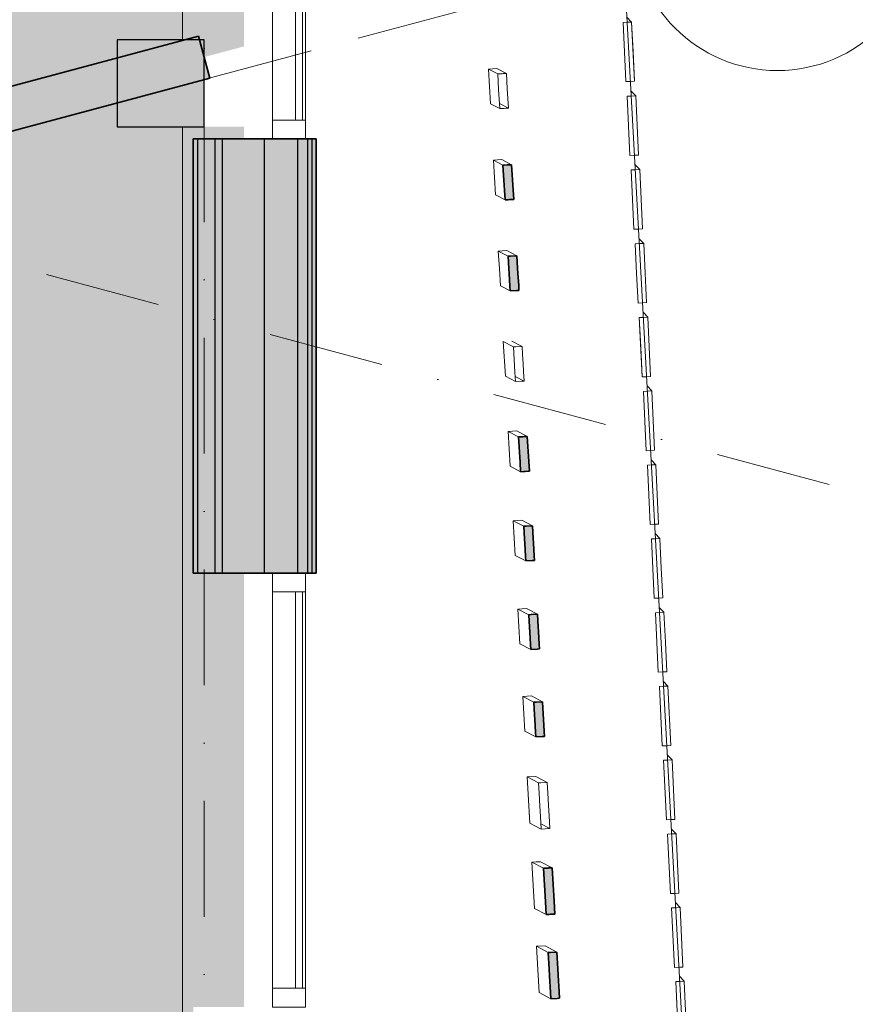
# Model space of a CAD drawing. Header units: millimetres. Extents: x -2530 to 151695, y -8763 to 71774.
# Tile 168 of 217: x 142863 to 145750, y 24067 to 27470. Entities that reach past the tile are written whole.
import ezdxf

# ---------------------------------------------------------------- set-up
doc = ezdxf.new("R2010")
doc.units = ezdxf.units.MM
doc.linetypes.add('RR_Level', pattern=[800, 400, -200, 0, -200])
for name, color, linetype, lineweight in [('A-AREA-____-PATT', 32, 'Continuous', 9), ('A-FLOR-____-OTLN', 192, 'Continuous', 18), ('A-GLAZ-CURT-MCUT', 52, 'Continuous', 13), ('A-GLAZ-CURT-OTLN', 52, 'Continuous', 13), ('A-GLAZ-CWMG-MCUT', 51, 'Continuous', 13), ('A-GLAZ-CWMG-OTLN', 51, 'Continuous', 13), ('A-WALL-____-MCUT', 113, 'Continuous', 35), ('A-WALL-____-OTLN', 113, 'Continuous', 18), ('A-WALL-____-PATT', 111, 'Continuous', 35), ('S-COLS-____-MCUT', 52, 'Continuous', 25), ('S-COLS-____-OTLN', 52, 'Continuous', 18), ('S-GRID-____-IDEN', 1, 'Continuous', 13), ('S-GRID-____-OTLN', 1, 'Continuous', 9)]:
    doc.layers.add(name, color=color, linetype=linetype, lineweight=lineweight)

# ---------------------------------------------------------------- blocks, each defined once
blk = doc.blocks.new('System Panel - HR__-556139-plot_V1 Copy 1')
at = {"layer": 'A-GLAZ-CURT-MCUT', "color": 250, "lineweight": 9}
for p, q in [((685, -22.5), (-685, -22.5)), ((-685, -22.5), (-685, -47.5)), ((685, -47.5), (685, -22.5)), ((-685, -47.5), (685, -47.5))]:
    blk.add_line(p, q, dxfattribs=at)
blk = doc.blocks.new('Rectangular Mullion - 65 x 114mm-464261-plot_V1 Copy 1')
at = {"layer": 'A-GLAZ-CWMG-OTLN', "color": 250, "lineweight": 9}
for p, q in [((31941.5, 25794.1), (31941.5, 27164.1)), ((32055.5, 25794.1), (32055.5, 27164.1))]:
    blk.add_line(p, q, dxfattribs=at)
blk = doc.blocks.new('Rectangular Mullion - 65 x 114mm-464271-plot_V1 Copy 1')
at = {"layer": 'A-GLAZ-CWMG-MCUT', "color": 250, "lineweight": 9}
for p, q in [((0, 57), (-65, 57)), ((-65, 57), (-65, -57)), ((0, -57), (0, 57)), ((-65, -57), (0, -57))]:
    blk.add_line(p, q, dxfattribs=at)
blk = doc.blocks.new('Rectangular Mullion - 65 x 114mm-464267-plot_V1 Copy 1')
at = {"layer": 'A-GLAZ-CWMG-MCUT', "color": 250, "lineweight": 9}
for p, q in [((-65, 57), (0, 57)), ((-65, -57), (-65, 57)), ((0, 57), (0, -57)), ((0, -57), (-65, -57))]:
    blk.add_line(p, q, dxfattribs=at)
blk = doc.blocks.new('027_Gilde - ATC_FacadeModel_rvt-1-plot_V1 Copy 1')
at = {"layer": 'A-WALL-____-MCUT', "lineweight": 18}
h = blk.add_hatch(color=47, dxfattribs=at)
h.paths.add_polyline_path([(141084.5, 18458.2), (141200.4, 18489.2), (141192.6, 18518.2), (141076.9, 18486.5), (141080.9, 18471.7)])
h.paths.add_polyline_path([(141434.7, 18552), (141550.6, 18583.1), (141542.8, 18612), (141427.1, 18580.4), (141432.7, 18559.3)])
h.paths.add_polyline_path([(141768, 18641.3), (141883.9, 18672.4), (141876.2, 18701.3), (141760.4, 18669.8), (141764.4, 18654.9)])
h.paths.add_polyline_path([(142068, 18721.7), (142222.5, 18763.1), (142214.7, 18792.1), (142060.3, 18750.3), (142064.3, 18735.3)])
h.paths.add_polyline_path([(142373.7, 18803.6), (142528.3, 18845), (142520.5, 18874), (142366, 18832.3), (142372, 18809.9)])
h.paths.add_polyline_path([(142666, 18881.9), (142820.5, 18923.3), (142812.7, 18952.3), (142658.2, 18910.7), (142662.3, 18895.5)])
h.paths.add_polyline_path([(142944, 18956.4), (143098.5, 18997.8), (143090.7, 19026.8), (142936.2, 18985.2), (142940.3, 18970)])
h.paths.add_polyline_path([(143187.1, 19021.6), (143380.3, 19073.3), (143372.5, 19102.3), (143179.4, 19050.5), (143183.9, 19033.7)])
h.paths.add_polyline_path([(143432.4, 19087.3), (143625.6, 19139), (143617.8, 19168), (143425, 19114.9), (143429.2, 19099.4)])
h.paths.add_polyline_path([(143657, 19147.5), (143850, 19199.9), (143842.4, 19228.2), (143649.2, 19176.4), (143654.3, 19157.5)])
h.paths.add_polyline_path([(143883.8, 19208.2), (144077, 19260), (144069.3, 19289), (143876.1, 19237.2), (143881.7, 19216.3)])
h.paths.add_polyline_path([(144129.2, 19274), (144322.4, 19325.7), (144314.6, 19354.7), (144121.4, 19303), (144127, 19282)])
h.paths.add_polyline_path([(144377, 19337.9), (144566, 19403.4), (144556.9, 19430.3), (144367.4, 19366.4), (144376.6, 19339.1)])
h.paths.add_polyline_path([(144619.6, 19440.5), (144776.2, 19564.9), (144757.5, 19588.4), (144601, 19464), (144619.6, 19440.5)])
h.paths.add_polyline_path([(144810.2, 19621.1), (144914.7, 19791.7), (144889.1, 19807.4), (144842.4, 19731.2), (144842.4, 19731.2), (144784.6, 19636.8), (144803.2, 19625.5)])
h.paths.add_polyline_path([(144912.4, 20366.6), (144942.4, 20368.3), (144930.5, 20568.1), (144900.5, 20566.4), (144912.3, 20367.8)])
h.paths.add_polyline_path([(144869.7, 21110.3), (144899.7, 21112), (144887.8, 21311.8), (144857.8, 21310.1), (144869.6, 21111.5)])
h.paths.add_polyline_path([(144840.5, 21617.3), (144870.6, 21619), (144858.6, 21818.8), (144828.6, 21817.1), (144840.5, 21617.3)])
h.paths.add_polyline_path([(144825.7, 21875.3), (144855.7, 21877.1), (144843.8, 22076.8), (144813.8, 22075.1), (144825.6, 21876.5)])
h.paths.add_polyline_path([(144810.7, 22136.6), (144840.7, 22138.4), (144828.8, 22338.1), (144798.8, 22336.4), (144810.7, 22137.2)])
h.paths.add_polyline_path([(144794.3, 22421.2), (144824.3, 22422.9), (144813.2, 22582.6), (144784.8, 22581), (144794.3, 22421.2)])
h.paths.add_polyline_path([(144778.9, 22689.3), (144808.9, 22691), (144799.4, 22850.8), (144769.4, 22849.1), (144778.9, 22689.3)])
h.paths.add_polyline_path([(144698.6, 24086.4), (144728.6, 24088.2), (144719.1, 24247.9), (144689.1, 24246.2), (144698.6, 24086.4)])
h.paths.add_polyline_path([(144681.9, 24377.5), (144711.9, 24379.3), (144702.3, 24539.1), (144672.3, 24537.4), (144681.9, 24377.5)])
h.paths.add_polyline_path([(144646.6, 24991.2), (144676.6, 24993), (144669.4, 25112.8), (144639.4, 25111.1), (144646.6, 24991.2)])
h.paths.add_polyline_path([(144629.2, 25293.6), (144659.2, 25295.3), (144655.6, 25355.2), (144654.6, 25355.8), (144653.7, 25387.8), (144652, 25415.2), (144622, 25413.4), (144629.2, 25293.6)])
h.paths.add_polyline_path([(144611.6, 25599.3), (144641.6, 25601.1), (144638, 25661), (144637, 25661.5), (144636.9, 25680.4), (144634.5, 25720.9), (144604.5, 25719.1), (144611.6, 25599.3)])
h.paths.add_polyline_path([(144593.9, 25908), (144623.9, 25909.8), (144616.7, 26029.6), (144586.7, 26027.9), (144593.9, 25908.1)])
h.paths.add_polyline_path([(144558, 26532.5), (144588, 26534.2), (144580.8, 26654), (144550.8, 26652.3), (144558, 26532.5)])
h.paths.add_polyline_path([(144539.9, 26847.1), (144569.9, 26848.9), (144562.7, 26968.7), (144532.7, 26967), (144539.9, 26847.8)])
h.paths.add_polyline_path([(144467.6, 28105.7), (144497.6, 28107.5), (144490.4, 28227.3), (144460.4, 28225.5), (144467.5, 28106.3)])
h.paths.add_polyline_path([(144364.6, 29898.5), (144394.6, 29900.4), (144385, 30060), (144355.1, 30058.3), (144364.6, 29898.5)])
h.paths.add_polyline_path([(144348.1, 30185.8), (144378, 30187.6), (144368.5, 30347.4), (144338.5, 30345.6), (144348, 30187.1)])
h.paths.add_polyline_path([(144331.8, 30468.3), (144361.8, 30470.1), (144352.3, 30629.8), (144322.3, 30628.1), (144331.8, 30469.6)])
h.paths.add_polyline_path([(144315.9, 30746), (144345.9, 30747.7), (144336.3, 30907.5), (144306.4, 30905.7), (144315.9, 30746)])
h.paths.add_polyline_path([(144300.2, 31018.8), (144330.2, 31020.6), (144320.6, 31180.3), (144290.7, 31178.6), (144300.1, 31020.1)])
h.paths.add_polyline_path([(144284.8, 31287), (144314.8, 31288.9), (144305.2, 31448.5), (144275.3, 31446.8), (144284.7, 31288.3)])
h.paths.add_polyline_path([(144212.7, 32542.7), (144242.6, 32544.6), (144230.7, 32744.2), (144200.8, 32742.4), (144212.6, 32544)])
h.paths.add_polyline_path([(144183.8, 33044.9), (144213.8, 33046.7), (144201.9, 33246.4), (144171.9, 33244.5), (144183.8, 33044.9)])
h.paths.add_polyline_path([(144169.2, 33298.5), (144199.2, 33300.4), (144187.3, 33500), (144157.3, 33498.1), (144169.2, 33299.8)])
h.paths.add_polyline_path([(144154.7, 33552.1), (144184.6, 33553.9), (144172.7, 33753.5), (144142.8, 33751.7), (144154.6, 33553.4)])
h.paths.add_polyline_path([(144067.2, 35073.5), (144097.2, 35075.3), (144085.3, 35274.9), (144055.3, 35273.1), (144065.5, 35102.9)])
h.paths.add_polyline_path([(143950.7, 37102), (143979, 37103.7), (143979, 37131.4), (143968.7, 37303.4), (143938.8, 37301.6), (143950.6, 37103.3)])
h.paths.add_polyline_path([(143979, 37103.7), (143980.6, 37103.8), (143979, 37131.4)])
h.paths.add_polyline_path([(143936.1, 37355.6), (143966, 37357.4), (143954.1, 37557), (143924.2, 37555.2), (143936, 37356.4)])
h.paths.add_polyline_path([(143907, 37862.7), (143936.9, 37864.5), (143923.8, 38064.1), (143895, 38062.3), (143906.9, 37864)])
h.paths.add_polyline_path([(143892.4, 38116.3), (143922.3, 38119), (143908.7, 38317.6), (143887.5, 38316.3), (143889, 38173.3), (143892.3, 38116.9)])
h.paths.add_polyline_path([(143887.5, 38370.4), (143907.7, 38372.2), (143895.8, 38571.3), (143887.5, 38570.4), (143887.5, 38370.5)])
h.paths.add_polyline_path([(143887.5, 38624.8), (143893.2, 38625.2), (143881.3, 38824.8), (143851.3, 38823), (143861.7, 38650), (143887.5, 38650)])
at = {"layer": 'A-WALL-____-OTLN', "lineweight": 5}
blk.add_hatch(color=67, dxfattribs=at).paths.add_polyline_path([(143850, 25557.7), (143857.5, 25557.7), (143857.5, 27057.7), (143822.5, 27057.7), (143822.5, 25557.7)])
at = {"layer": 'A-WALL-____-OTLN'}
blk.add_hatch(color=47, dxfattribs=at).paths.add_polyline_path([(143887.5, 25557.7), (143887.5, 27057.7), (143872.5, 27057.7), (143872.5, 25557.7)])
at = {"layer": 'A-WALL-____-PATT', "lineweight": 5}
for points in [[(143462.5, 25557.7), (143477.5, 25557.7), (143477.5, 27057.7), (143462.5, 27057.7), (143462.5, 26073.3)], [(143477.5, 25557.7), (143537.5, 25557.7), (143537.5, 27057.7), (143477.5, 27057.7), (143477.5, 26073.3)], [(143537.5, 25557.7), (143562.5, 25557.7), (143562.5, 27057.7), (143537.5, 27057.7), (143537.5, 26073.3)], [(143707.5, 25557.7), (143707.5, 27057.7), (143562.5, 27057.7), (143562.5, 25557.7)], [(143716.6, 25557.7), (143822.5, 25557.7), (143822.5, 27057.7), (143707.5, 27057.7), (143707.5, 25557.7)], [(143857.5, 25557.7), (143872.5, 25557.7), (143872.5, 27057.7), (143857.5, 27057.7), (143857.5, 26073.3)]]:
    blk.add_hatch(color=67, dxfattribs=at).paths.add_polyline_path(points)
at = {"layer": 'A-FLOR-____-OTLN', "color": 210}
blk.add_line((145687.9, 14203.8), (144892.1, 28736.1), dxfattribs=at)
at = {"layer": 'A-WALL-____-MCUT', "color": 130}
for p, q in [((143887.5, 27057.7), (143462.5, 27057.7)), ((143462.5, 27057.7), (143462.5, 25557.7)), ((143887.5, 25557.7), (143887.5, 27057.7)), ((144532.7, 26967), (144536.9, 26967.2)), ((144537.9, 26880.3), (144532.7, 26967)), ((144536.9, 26967.2), (144547.7, 26967.9)), ((144547.7, 26967.9), (144551.9, 26968.1)), ((144551.9, 26968.1), (144562.7, 26968.7)), ((144562.7, 26968.7), (144567.9, 26882.1)), ((144567.9, 26882.1), (144569.9, 26848.9)), ((144539.9, 26847.1), (144537.9, 26880.3)), ((144550.7, 26847.8), (144539.9, 26847.1)), ((144554.9, 26848), (144550.7, 26847.8)), ((144565.7, 26848.6), (144554.9, 26848)), ((144569.9, 26848.9), (144565.7, 26848.6)), ((144550.8, 26652.3), (144559.1, 26652.8)), ((144553.4, 26609), (144550.8, 26652.3)), ((144559.1, 26652.8), (144580.8, 26654)), ((144580.8, 26654), (144583.4, 26610.7)), ((144554.4, 26592.4), (144553.4, 26609)), ((144583.4, 26610.7), (144584.4, 26594.1)), ((144557, 26549), (144554.4, 26592.4)), ((144584.4, 26594.1), (144587, 26550.8)), ((144558, 26532.5), (144557, 26549)), ((144587, 26550.8), (144588, 26534.2)), ((144579.7, 26533.7), (144558, 26532.5)), ((144588, 26534.2), (144579.7, 26533.7)), ((144586.7, 26027.9), (144590.9, 26028.1)), ((144591.9, 25941.2), (144586.7, 26027.9)), ((144590.9, 26028.1), (144601.7, 26028.8)), ((144601.7, 26028.8), (144605.9, 26029)), ((144605.9, 26029), (144616.7, 26029.6)), ((144616.7, 26029.6), (144621.9, 25943)), ((144593.9, 25908), (144591.9, 25941.2)), ((144621.9, 25943), (144623.9, 25909.8)), ((144604.7, 25908.7), (144593.9, 25908)), ((144608.9, 25908.9), (144604.7, 25908.7)), ((144619.7, 25909.5), (144608.9, 25908.9)), ((144623.9, 25909.8), (144619.7, 25909.5)), ((144604.5, 25719.2), (144612.8, 25719.7)), ((144607, 25675.8), (144604.5, 25719.2)), ((144612.8, 25719.7), (144634.5, 25720.9)), ((144634.5, 25720.9), (144637, 25677.6)), ((144608, 25659.3), (144607, 25675.8)), ((144610.6, 25615.9), (144608, 25659.3)), ((144637, 25677.6), (144638, 25661)), ((144638, 25661), (144640.6, 25617.7)), ((144611.6, 25599.3), (144610.6, 25615.9)), ((144633.3, 25600.6), (144611.6, 25599.3)), ((144641.6, 25601.1), (144633.3, 25600.6)), ((144640.6, 25617.7), (144641.6, 25601.1)), ((143462.5, 25557.7), (143887.5, 25557.7)), ((144622, 25413.4), (144630.3, 25413.9)), ((144624.6, 25370.1), (144622, 25413.4)), ((144630.3, 25413.9), (144652, 25415.2)), ((144652, 25415.2), (144654.6, 25371.9)), ((144625.6, 25353.5), (144624.6, 25370.1)), ((144628.2, 25310.2), (144625.6, 25353.5)), ((144654.6, 25371.9), (144655.6, 25355.2)), ((144655.6, 25355.2), (144658.2, 25311.9)), ((144629.2, 25293.6), (144628.2, 25310.2)), ((144650.9, 25294.8), (144629.2, 25293.6)), ((144659.2, 25295.3), (144650.9, 25294.8)), ((144658.2, 25311.9), (144659.2, 25295.3)), ((144639.4, 25111.1), (144647.7, 25111.6)), ((144647.7, 25111.6), (144669.4, 25112.8)), ((144669.4, 25112.8), (144672, 25069.5)), ((144642, 25067.7), (144639.4, 25111.1)), ((144643, 25051.2), (144642, 25067.7)), ((144645.6, 25007.8), (144643, 25051.2)), ((144672, 25069.5), (144673, 25052.9)), ((144673, 25052.9), (144675.6, 25009.6)), ((144675.6, 25009.6), (144676.6, 24993)), ((144646.6, 24991.2), (144645.6, 25007.8)), ((144668.2, 24992.5), (144646.6, 24991.2)), ((144676.6, 24993), (144668.2, 24992.5)), ((144672.3, 24537.4), (144676.5, 24537.6)), ((144679.2, 24421.7), (144672.3, 24537.4)), ((144676.5, 24537.6), (144687.3, 24538.2)), ((144687.3, 24538.2), (144691.5, 24538.5)), ((144691.5, 24538.5), (144702.3, 24539.1)), ((144702.3, 24539.1), (144709.2, 24423.6)), ((144681.9, 24377.5), (144679.2, 24421.7)), ((144709.2, 24423.6), (144711.9, 24379.3)), ((144692.7, 24378.2), (144681.9, 24377.5)), ((144696.9, 24378.4), (144692.7, 24378.2)), ((144707.7, 24379), (144696.9, 24378.4)), ((144711.9, 24379.3), (144707.7, 24379)), ((144689.1, 24246.2), (144697.4, 24246.7)), ((144692.5, 24188.4), (144689.1, 24246.2)), ((144697.4, 24246.7), (144719.1, 24247.9)), ((144719.1, 24247.9), (144722.5, 24190.2)), ((144693.8, 24166.3), (144692.5, 24188.4)), ((144697.3, 24108.5), (144693.8, 24166.3)), ((144722.5, 24190.2), (144723.8, 24168)), ((144723.8, 24168), (144727.3, 24110.3)), ((144698.6, 24086.4), (144697.3, 24108.5)), ((144727.3, 24110.3), (144728.6, 24088.1)), ((144720.3, 24087.6), (144698.6, 24086.4)), ((144728.6, 24088.1), (144720.3, 24087.6))]:
    blk.add_line(p, q, dxfattribs=at)
at = {"layer": 'A-WALL-____-MCUT', "color": 170, "lineweight": 25}
for p, q in [((143477.5, 27057.7), (143477.5, 25557.7)), ((143537.5, 27057.7), (143537.5, 25557.7)), ((143562.5, 27057.7), (143562.5, 25557.7)), ((143707.5, 27057.7), (143707.5, 25557.7)), ((143822.5, 27057.7), (143822.5, 25557.7)), ((143857.5, 27057.7), (143857.5, 25557.7)), ((143872.5, 27057.7), (143872.5, 25557.7))]:
    blk.add_line(p, q, dxfattribs=at)
at = {"layer": 'A-WALL-____-OTLN', "color": 210}
for p, q in [((143425, 27400), (143425, 30850)), ((144948, 27460.5), (144962.7, 27461.2)), ((144948, 27460.5), (144962.7, 27461.2)), ((144948, 27460.5), (144952.8, 27358.3)), ((144948, 27460.5), (144957.5, 27256)), ((144977.4, 27461.9), (144960.9, 27479.1)), ((144977.4, 27461.9), (144960.9, 27479.1)), ((144977.4, 27461.9), (144962.7, 27461.2)), ((144962.7, 27461.2), (144977.4, 27461.9)), ((144987, 27257.4), (144977.4, 27461.9)), ((144977.4, 27461.9), (144982.2, 27359.6)), ((144957.5, 27256), (144952.8, 27358.3)), ((144987, 27257.4), (144982.2, 27359.6)), ((144482.2, 27299.5), (144497.2, 27300.3)), ((144514.6, 27282.4), (144482.2, 27299.5)), ((144482.2, 27299.5), (144514.6, 27282.4)), ((144489.4, 27179.6), (144482.2, 27299.5)), ((144497.2, 27300.3), (144512.1, 27301.2)), ((144512.1, 27301.2), (144544.6, 27284.2)), ((144512.1, 27301.2), (144544.6, 27284.2)), ((144518.8, 27282.7), (144514.6, 27282.4)), ((144514.6, 27282.4), (144517.8, 27228.9)), ((144529.6, 27283.3), (144518.8, 27282.7)), ((144533.8, 27283.5), (144529.6, 27283.3)), ((144544.6, 27284.2), (144533.8, 27283.5)), ((144547.8, 27230.8), (144544.6, 27284.2)), ((144957.5, 27256), (144972.3, 27256.7)), ((144957.5, 27256), (144972.3, 27256.7)), ((144987, 27257.4), (144973.1, 27256.7)), ((144973.1, 27256.7), (144987, 27257.4)), ((144517.8, 27228.9), (144521.8, 27162.6)), ((144551.8, 27164.3), (144547.8, 27230.8)), ((144991.4, 27206.9), (144974.9, 27224.1)), ((144991.4, 27206.9), (144974.9, 27224.1)), ((144962, 27205.5), (144976.7, 27206.2)), ((144962, 27205.5), (144976.7, 27206.2)), ((144962, 27205.5), (144971.5, 27000.9)), ((144962, 27205.5), (144971.5, 27000.9)), ((144991.4, 27206.9), (144976.7, 27206.2)), ((144976.7, 27206.2), (144991.4, 27206.9)), ((145000.9, 27002.3), (144991.4, 27206.9)), ((144991.4, 27206.9), (145000.9, 27002.3)), ((144489.4, 27179.6), (144521.8, 27162.6)), ((144520.7, 27180.7), (144551.8, 27164.3)), ((144521.8, 27162.6), (144528.5, 27163)), ((144528.5, 27163), (144536.8, 27163.4)), ((144536.8, 27163.4), (144543.4, 27163.8)), ((144543.4, 27163.8), (144551.8, 27164.3)), ((143425, 23650), (143425, 27100)), ((144499.5, 26984.5), (144514.4, 26985.4)), ((144506.6, 26864.7), (144499.5, 26984.5)), ((144532.7, 26967), (144499.5, 26984.5)), ((144514.4, 26985.4), (144529.4, 26986.3)), ((144529.4, 26986.3), (144562.7, 26968.7)), ((144971.5, 27000.9), (144986.2, 27001.6)), ((144971.5, 27000.9), (144986.2, 27001.6)), ((145000.9, 27002.3), (144987.1, 27001.6)), ((144987.1, 27001.6), (145000.9, 27002.3)), ((144532.7, 26967), (144536.9, 26967.2)), ((144532.7, 26967), (144537.9, 26880.3)), ((144547.7, 26967.9), (144536.9, 26967.2)), ((144551.9, 26968.1), (144547.7, 26967.9)), ((144562.7, 26968.7), (144551.9, 26968.1)), ((144567.9, 26882.1), (144562.7, 26968.7)), ((144989.8, 26951.2), (144976, 26950.5)), ((144976, 26950.5), (144989.8, 26951.2)), ((144976, 26950.5), (144980.7, 26848.2)), ((144976, 26950.5), (144985.5, 26745.8)), ((145005.4, 26951.9), (144988.8, 26969.1)), ((145005.4, 26951.9), (144988.8, 26969.1)), ((145005.4, 26951.9), (144989.8, 26951.2)), ((144989.8, 26951.2), (145005.4, 26951.9)), ((145014.9, 26747.2), (145005.4, 26951.9)), ((145005.4, 26951.9), (145010.1, 26849.5)), ((144569.9, 26848.9), (144567.9, 26882.1)), ((144539.9, 26847.1), (144506.6, 26864.7)), ((144539.9, 26847.1), (144537.9, 26880.3)), ((144539.9, 26847.1), (144550.7, 26847.8)), ((144554.9, 26848), (144550.7, 26847.8)), ((144554.9, 26848), (144565.7, 26848.6)), ((144565.7, 26848.6), (144569.9, 26848.9)), ((144985.5, 26745.8), (144980.7, 26848.2)), ((145014.9, 26747.2), (145010.1, 26849.5)), ((145001, 26746.5), (144985.5, 26745.8)), ((144985.5, 26745.8), (145001, 26746.5)), ((145014.9, 26747.2), (145001, 26746.5)), ((145001, 26746.5), (145014.9, 26747.2)), ((145019.3, 26696.9), (145002.8, 26714.1)), ((145019.3, 26696.9), (145002.8, 26714.1)), ((144989.9, 26695.5), (145004.6, 26696.2)), ((144989.9, 26695.5), (145003.8, 26696.2)), ((144989.9, 26695.5), (144994.7, 26593.1)), ((144989.9, 26695.5), (144994.7, 26593.1)), ((145003.8, 26696.2), (145019.3, 26696.9)), ((145019.3, 26696.9), (145004.6, 26696.2)), ((145019.3, 26696.9), (145024.1, 26594.5)), ((145019.3, 26696.9), (145024.1, 26594.5)), ((144516.7, 26670.3), (144546.6, 26672.1)), ((144520.3, 26610.4), (144516.7, 26670.3)), ((144550.8, 26652.3), (144516.7, 26670.3)), ((144546.6, 26672.1), (144580.8, 26654)), ((144550.8, 26652.3), (144559.1, 26652.8)), ((144550.8, 26652.3), (144553.4, 26609)), ((144580.8, 26654), (144559.1, 26652.8)), ((144583.4, 26610.7), (144580.8, 26654)), ((144523.8, 26550.4), (144520.3, 26610.4)), ((144554.4, 26592.4), (144553.4, 26609)), ((144584.4, 26594.1), (144583.4, 26610.7)), ((144554.4, 26592.4), (144557, 26549)), ((144587, 26550.8), (144584.4, 26594.1)), ((144999.5, 26490.7), (144994.7, 26593.1)), ((144994.7, 26593.1), (144999.5, 26490.7)), ((145028.9, 26492.1), (145024.1, 26594.5)), ((145028.9, 26492.1), (145024.1, 26594.5)), ((144558, 26532.5), (144523.8, 26550.4)), ((144558, 26532.5), (144557, 26549)), ((144587, 26550.8), (144588, 26534.2)), ((144558, 26532.5), (144579.7, 26533.7)), ((144579.7, 26533.7), (144588, 26534.2)), ((145015, 26491.4), (144999.5, 26490.7)), ((144999.5, 26490.7), (145014.2, 26491.4)), ((145028.9, 26492.1), (145015, 26491.4)), ((145015, 26491.4), (145028.9, 26492.1)), ((145017.8, 26441.2), (145003.9, 26440.5)), ((145003.9, 26440.5), (145017.8, 26441.2)), ((145003.9, 26440.5), (145008.7, 26338.1)), ((145003.9, 26440.5), (145013.5, 26235.6)), ((145033.3, 26441.9), (145016.8, 26459.1)), ((145033.3, 26441.9), (145016.8, 26459.1)), ((145033.3, 26441.9), (145017.8, 26441.2)), ((145017.8, 26441.2), (145033.3, 26441.9)), ((145042.8, 26237), (145033.3, 26441.9)), ((145033.3, 26441.9), (145038, 26339.4)), ((144541, 26237.7), (144533.8, 26357.5)), ((144568.8, 26339.1), (144533.8, 26357.5)), ((144563.7, 26359.3), (144598.8, 26340.8)), ((144563.7, 26359.3), (144598.8, 26340.8)), ((144568.8, 26339.1), (144577.1, 26339.6)), ((144568.8, 26339.1), (144574, 26252.4)), ((144598.8, 26340.8), (144577.1, 26339.6)), ((144600.4, 26314.1), (144598.8, 26340.8)), ((145013.5, 26235.6), (145008.7, 26338.1)), ((145042.8, 26237), (145038, 26339.4)), ((144600.4, 26314.1), (144602.4, 26280.9)), ((144602.4, 26280.9), (144604, 26254.2)), ((144576, 26219.2), (144541, 26237.7)), ((144576, 26219.2), (144574, 26252.4)), ((144574.9, 26237.3), (144606, 26221)), ((144574.9, 26237.3), (144606, 26221)), ((144604, 26254.2), (144606, 26221)), ((145029, 26236.3), (145013.5, 26235.6)), ((145013.5, 26235.6), (145029, 26236.3)), ((145042.8, 26237), (145029, 26236.3)), ((145029, 26236.3), (145042.8, 26237)), ((144576, 26219.2), (144597.7, 26220.5)), ((144597.7, 26220.5), (144606, 26221)), ((145047.2, 26186.9), (145030.7, 26204.1)), ((145047.2, 26186.9), (145030.7, 26204.1)), ((145017.9, 26185.5), (145032.5, 26186.2)), ((145017.9, 26185.5), (145032.5, 26186.2)), ((145017.9, 26185.5), (145022.6, 26083)), ((145017.9, 26185.5), (145022.6, 26083)), ((145047.2, 26186.9), (145032.5, 26186.2)), ((145032.5, 26186.2), (145047.2, 26186.9)), ((145047.2, 26186.9), (145052, 26084.4)), ((145047.2, 26186.9), (145052, 26084.4)), ((145027.4, 25980.5), (145022.6, 26083)), ((145022.6, 26083), (145027.4, 25980.5)), ((145056.8, 25981.9), (145052, 26084.4)), ((145056.8, 25981.9), (145052, 26084.4)), ((144550.8, 26046.8), (144565.8, 26047.7)), ((144558, 25926.9), (144550.8, 26046.8)), ((144586.7, 26027.9), (144550.8, 26046.8)), ((144565.8, 26047.7), (144580.7, 26048.6)), ((144580.7, 26048.6), (144616.7, 26029.6)), ((144586.7, 26027.9), (144590.9, 26028.1)), ((144586.7, 26027.9), (144591.9, 25941.2)), ((144601.7, 26028.8), (144590.9, 26028.1)), ((144605.9, 26029), (144601.7, 26028.8)), ((144616.7, 26029.6), (144605.9, 26029)), ((144621.9, 25943), (144616.7, 26029.6)), ((145027.4, 25980.5), (145042.1, 25981.2)), ((145027.4, 25980.5), (145042.1, 25981.2)), ((145056.8, 25981.9), (145042.9, 25981.2)), ((145042.9, 25981.2), (145056.8, 25981.9)), ((144593.9, 25908), (144591.9, 25941.2)), ((144623.9, 25909.8), (144621.9, 25943)), ((145031.8, 25930.5), (145046.5, 25931.2)), ((145031.8, 25930.5), (145046.5, 25931.2)), ((145031.8, 25930.5), (145041.4, 25725.4)), ((145031.8, 25930.5), (145041.4, 25725.4)), ((145061.2, 25931.9), (145044.7, 25949.1)), ((145061.2, 25931.9), (145044.7, 25949.1)), ((145061.2, 25931.9), (145046.5, 25931.2)), ((145046.5, 25931.2), (145061.2, 25931.9)), ((145070.8, 25726.8), (145061.2, 25931.9)), ((145061.2, 25931.9), (145070.8, 25726.8)), ((144593.9, 25908), (144558, 25926.9)), ((144593.9, 25908), (144604.7, 25908.7)), ((144608.9, 25908.9), (144604.7, 25908.7)), ((144608.9, 25908.9), (144619.7, 25909.5)), ((144619.7, 25909.5), (144623.9, 25909.8)), ((144567.7, 25738.5), (144597.6, 25740.3)), ((144571.3, 25678.6), (144567.7, 25738.5)), ((144604.5, 25719.2), (144567.7, 25738.5)), ((144597.6, 25740.3), (144634.5, 25720.9)), ((145041.4, 25725.4), (145056.1, 25726.1)), ((145041.4, 25725.4), (145056.1, 25726.1)), ((145070.8, 25726.8), (145056.9, 25726.1)), ((145056.9, 25726.1), (145070.8, 25726.8)), ((144604.5, 25719.2), (144612.8, 25719.7)), ((144604.5, 25719.2), (144607, 25675.8)), ((144634.5, 25720.9), (144612.8, 25719.7)), ((144637, 25677.6), (144634.5, 25720.9)), ((145075.1, 25676.9), (145058.7, 25694.1)), ((145075.1, 25676.9), (145058.7, 25694.1)), ((144574.9, 25618.7), (144571.3, 25678.6)), ((144608, 25659.3), (144607, 25675.8)), ((144608, 25659.3), (144610.6, 25615.9)), ((144638, 25661), (144637, 25677.6)), ((144640.6, 25617.7), (144638, 25661)), ((145059.6, 25676.2), (145045.8, 25675.5)), ((145045.8, 25675.5), (145059.6, 25676.2)), ((145045.8, 25675.5), (145050.6, 25572.9)), ((145045.8, 25675.5), (145050.6, 25572.9)), ((145075.1, 25676.9), (145059.6, 25676.2)), ((145059.6, 25676.2), (145075.1, 25676.9)), ((145075.1, 25676.9), (145079.9, 25574.3)), ((145075.1, 25676.9), (145079.9, 25574.3)), ((144611.6, 25599.3), (144574.9, 25618.7)), ((144611.6, 25599.3), (144610.6, 25615.9)), ((144611.6, 25599.3), (144633.3, 25600.6)), ((144633.3, 25600.6), (144641.6, 25601.1)), ((144640.6, 25617.7), (144641.6, 25601.1)), ((145055.4, 25470.3), (145050.6, 25572.9)), ((145050.6, 25572.9), (145055.4, 25470.3)), ((145084.7, 25471.7), (145079.9, 25574.3)), ((145084.7, 25471.7), (145079.9, 25574.3)), ((145070.9, 25471), (145055.4, 25470.3)), ((145055.4, 25470.3), (145070.9, 25471)), ((145084.7, 25471.7), (145070.9, 25471)), ((145070.9, 25471), (145084.7, 25471.7)), ((144584.4, 25433.2), (144614.3, 25435)), ((144588, 25373.3), (144584.4, 25433.2)), ((144622, 25413.4), (144584.4, 25433.2)), ((144614.3, 25435), (144652, 25415.2)), ((145059.8, 25420.6), (145074.4, 25421.2)), ((145059.8, 25420.6), (145074.4, 25421.2)), ((145059.8, 25420.6), (145064.6, 25317.9)), ((145059.8, 25420.6), (145064.6, 25317.9)), ((145089.1, 25421.9), (145072.6, 25439)), ((145089.1, 25421.9), (145072.6, 25439)), ((145089.1, 25421.9), (145074.4, 25421.2)), ((145074.4, 25421.2), (145089.1, 25421.9)), ((145089.1, 25421.9), (145093.9, 25319.2)), ((145089.1, 25421.9), (145093.9, 25319.2)), ((144622, 25413.4), (144630.3, 25413.9)), ((144622, 25413.4), (144624.6, 25370.1)), ((144652, 25415.2), (144630.3, 25413.9)), ((144654.6, 25371.9), (144652, 25415.2)), ((144591.6, 25313.4), (144588, 25373.3)), ((144625.6, 25353.5), (144624.6, 25370.1)), ((144625.6, 25353.5), (144628.2, 25310.2)), ((144655.6, 25355.2), (144654.6, 25371.9)), ((144658.2, 25311.9), (144655.6, 25355.2)), ((145069.4, 25215.2), (145064.6, 25317.9)), ((145064.6, 25317.9), (145069.4, 25215.2)), ((145098.7, 25216.6), (145093.9, 25319.2)), ((145098.7, 25216.6), (145093.9, 25319.2)), ((144629.2, 25293.6), (144591.6, 25313.4)), ((144629.2, 25293.6), (144628.2, 25310.2)), ((144629.2, 25293.6), (144650.9, 25294.8)), ((144650.9, 25294.8), (144659.2, 25295.3)), ((144658.2, 25311.9), (144659.2, 25295.3)), ((145069.4, 25215.2), (145084, 25215.9)), ((145069.4, 25215.2), (145084, 25215.9)), ((145098.7, 25216.6), (145084.9, 25215.9)), ((145084.9, 25215.9), (145098.7, 25216.6)), ((145103, 25166.9), (145086.6, 25184)), ((145103, 25166.9), (145086.6, 25184)), ((145073.7, 25165.6), (145088.4, 25166.2)), ((145073.7, 25165.6), (145088.4, 25166.2)), ((145073.7, 25165.6), (145083.3, 24960.1)), ((145073.7, 25165.6), (145083.3, 24960.1)), ((145103, 25166.9), (145088.4, 25166.2)), ((145088.4, 25166.2), (145103, 25166.9)), ((145112.6, 24961.5), (145103, 25166.9)), ((145103, 25166.9), (145112.6, 24961.5)), ((144601, 25131.3), (144630.9, 25133.1)), ((144608.1, 25011.5), (144601, 25131.3)), ((144604.5, 25071.4), (144601, 25131.3)), ((144639.4, 25111.1), (144601, 25131.3)), ((144630.9, 25133.1), (144669.4, 25112.8)), ((144639.4, 25111.1), (144647.7, 25111.6)), ((144669.4, 25112.8), (144647.7, 25111.6)), ((144672, 25069.5), (144669.4, 25112.8)), ((144639.4, 25111.1), (144642, 25067.7)), ((144608.1, 25011.5), (144604.5, 25071.4)), ((144643, 25051.2), (144642, 25067.7)), ((144643, 25051.2), (144645.6, 25007.8)), ((144673, 25052.9), (144672, 25069.5)), ((144675.6, 25009.6), (144673, 25052.9)), ((144646.6, 24991.2), (144608.1, 25011.5)), ((144676.6, 24993), (144675.6, 25009.6)), ((144646.6, 24991.2), (144645.6, 25007.8)), ((144646.6, 24991.2), (144668.2, 24992.5)), ((144668.2, 24992.5), (144676.6, 24993)), ((145083.3, 24960.1), (145098, 24960.8)), ((145083.3, 24960.1), (145098, 24960.8)), ((145112.6, 24961.5), (145098.8, 24960.8)), ((145098.8, 24960.8), (145112.6, 24961.5)), ((145087.7, 24910.6), (145102.4, 24911.3)), ((145087.7, 24910.6), (145102.4, 24911.3)), ((145087.7, 24910.6), (145097.3, 24705)), ((145087.7, 24910.6), (145097.3, 24705)), ((145117, 24911.9), (145100.6, 24929)), ((145117, 24911.9), (145100.6, 24929)), ((145117, 24911.9), (145102.4, 24911.3)), ((145102.4, 24911.3), (145117, 24911.9)), ((145126.6, 24706.4), (145117, 24911.9)), ((145117, 24911.9), (145126.6, 24706.4)), ((144616.1, 24853), (144646, 24854.8)), ((144655.4, 24832.3), (144616.1, 24853)), ((144620.9, 24773.1), (144616.1, 24853)), ((144616.1, 24853), (144625.6, 24693.2)), ((144616.1, 24853), (144655.4, 24832.3)), ((144646, 24854.8), (144685.4, 24834.1)), ((144646, 24854.8), (144685.4, 24834.1)), ((144663.7, 24832.8), (144655.4, 24832.3)), ((144655.4, 24832.3), (144657.5, 24796.6)), ((144685.4, 24834.1), (144663.7, 24832.8)), ((144687.5, 24798.5), (144685.4, 24834.1)), ((144620.9, 24773.1), (144625.6, 24693.2)), ((144657.5, 24796.6), (144660.1, 24752.4)), ((144687.5, 24798.5), (144690.1, 24754.2)), ((144660.1, 24752.4), (144662.3, 24716.7)), ((144690.1, 24754.2), (144692.3, 24718.6)), ((144662.3, 24716.7), (144664.9, 24672.5)), ((144694.9, 24674.3), (144692.3, 24718.6)), ((145097.3, 24705), (145112, 24705.7)), ((145097.3, 24705), (145112, 24705.7)), ((145126.6, 24706.4), (145112.8, 24705.7)), ((145112.8, 24705.7), (145126.6, 24706.4)), ((144625.6, 24693.2), (144664.9, 24672.5)), ((144663.8, 24690.6), (144694.9, 24674.3)), ((144664.9, 24672.5), (144678.3, 24673.3)), ((144678.3, 24673.3), (144694.9, 24674.3)), ((145131, 24656.9), (145114.5, 24674)), ((145131, 24656.9), (145114.5, 24674)), ((145115.5, 24656.2), (145101.7, 24655.6)), ((145101.7, 24655.6), (145115.5, 24656.2)), ((145101.7, 24655.6), (145111.3, 24449.9)), ((145101.7, 24655.6), (145111.3, 24449.9)), ((145131, 24656.9), (145115.5, 24656.2)), ((145115.5, 24656.2), (145131, 24656.9)), ((145140.6, 24451.3), (145131, 24656.9)), ((145131, 24656.9), (145140.6, 24451.3)), ((144632.2, 24558.5), (144647.2, 24559.4)), ((144641.8, 24398.6), (144632.2, 24558.5)), ((144672.3, 24537.4), (144632.2, 24558.5)), ((144647.2, 24559.4), (144662.1, 24560.2)), ((144662.1, 24560.2), (144702.3, 24539.1)), ((144672.3, 24537.4), (144676.5, 24537.6)), ((144672.3, 24537.4), (144679.2, 24421.7)), ((144687.3, 24538.2), (144676.5, 24537.6)), ((144691.5, 24538.5), (144687.3, 24538.2)), ((144702.3, 24539.1), (144691.5, 24538.5)), ((144709.2, 24423.6), (144702.3, 24539.1)), ((145126.8, 24450.6), (145111.3, 24449.9)), ((145111.3, 24449.9), (145126.8, 24450.6)), ((145140.6, 24451.3), (145126.8, 24450.6)), ((145126.8, 24450.6), (145140.6, 24451.3)), ((144681.9, 24377.5), (144641.8, 24398.6)), ((144681.9, 24377.5), (144679.2, 24421.7)), ((144711.9, 24379.3), (144709.2, 24423.6)), ((145129.5, 24401.2), (145115.6, 24400.6)), ((145115.6, 24400.6), (145129.5, 24401.2)), ((145115.6, 24400.6), (145125.3, 24194.8)), ((145115.6, 24400.6), (145125.3, 24194.8)), ((145144.9, 24402), (145128.5, 24419)), ((145144.9, 24402), (145128.5, 24419)), ((145144.9, 24402), (145129.5, 24401.2)), ((145129.5, 24401.2), (145144.9, 24402)), ((145154.5, 24196.1), (145144.9, 24402)), ((145144.9, 24402), (145154.5, 24196.1)), ((144681.9, 24377.5), (144692.7, 24378.2)), ((144696.9, 24378.4), (144692.7, 24378.2)), ((144696.9, 24378.4), (144707.7, 24379)), ((144707.7, 24379), (144711.9, 24379.3)), ((144648.2, 24267.8), (144678.1, 24269.5)), ((144652.9, 24187.8), (144648.2, 24267.8)), ((144689.1, 24246.2), (144648.2, 24267.8)), ((144678.1, 24269.5), (144719.1, 24247.9)), ((144689.1, 24246.2), (144697.4, 24246.7)), ((144689.1, 24246.2), (144692.5, 24188.4)), ((144719.1, 24247.9), (144697.4, 24246.7)), ((144722.5, 24190.2), (144719.1, 24247.9)), ((145140.7, 24195.5), (145125.3, 24194.8)), ((145125.3, 24194.8), (145140.7, 24195.5)), ((145154.5, 24196.1), (145140.7, 24195.5)), ((145140.7, 24195.5), (145154.5, 24196.1)), ((144657.7, 24107.9), (144652.9, 24187.8)), ((144693.8, 24166.3), (144692.5, 24188.4)), ((144693.8, 24166.3), (144697.3, 24108.5)), ((144723.8, 24168), (144722.5, 24190.2)), ((144727.3, 24110.3), (144723.8, 24168)), ((145158.9, 24147), (145142.5, 24164)), ((145158.9, 24147), (145142.5, 24164)), ((145143.4, 24146.2), (145129.6, 24145.6)), ((145129.6, 24145.6), (145143.4, 24146.2)), ((145129.6, 24145.6), (145134.4, 24042.6)), ((145129.6, 24145.6), (145139.3, 23939.7)), ((145158.9, 24147), (145143.4, 24146.2)), ((145143.4, 24146.2), (145158.9, 24147)), ((145168.5, 23941), (145158.9, 24147)), ((145158.9, 24147), (145163.7, 24044)), ((144698.6, 24086.4), (144657.7, 24107.9)), ((144698.6, 24086.4), (144697.3, 24108.5)), ((144728.6, 24088.1), (144727.3, 24110.3)), ((144698.6, 24086.4), (144720.3, 24087.6)), ((144720.3, 24087.6), (144728.6, 24088.1))]:
    blk.add_line(p, q, dxfattribs=at)
at = {"layer": 'A-GLAZ-CURT-OTLN', "color": 210, "lineweight": 18, "rotation": 90.00000000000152}
for p in [(143793, 27807.7), (143793, 24807.7)]:
    blk.add_blockref('System Panel - HR__-556139-plot_V1 Copy 1', p, dxfattribs=at)
at = {"layer": 'A-GLAZ-CWMG-OTLN', "color": 210, "lineweight": 18}
for name, p, rotation in [('Rectangular Mullion - 65 x 114mm-464261-plot_V1 Copy 1', (175791.5, 54286.8), 180), ('Rectangular Mullion - 65 x 114mm-464271-plot_V1 Copy 1', (143793, 27057.7), 270.0000000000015), ('Rectangular Mullion - 65 x 114mm-464261-plot_V1 Copy 1', (175791.5, 51286.8), 180), ('Rectangular Mullion - 65 x 114mm-464271-plot_V1 Copy 1', (143793, 24057.7), 270.0000000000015)]:
    blk.add_blockref(name, p, dxfattribs=dict(at, rotation=rotation))
at = {"layer": 'A-GLAZ-CWMG-OTLN', "color": 210, "lineweight": 18, "extrusion": (0, 0, -1), "rotation": 89.99999999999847}
blk.add_blockref('Rectangular Mullion - 65 x 114mm-464267-plot_V1 Copy 1', (-143793, 25557.7), dxfattribs=at)
blk = doc.blocks.new('NLRS_28_SC_LIB_kolom recht_generiek_ISR - kolom beton_ONTWERP-6193513-plot_V1 Copy 1')
at = {"layer": 'S-COLS-____-OTLN', "lineweight": 13}
blk.add_hatch(color=256, dxfattribs=at).paths.add_polyline_path([(150, -150), (150, 150), (-150, 150), (-150, -150)])
at = {"layer": 'S-COLS-____-MCUT'}
for p, q in [((150, 150), (-150, 150)), ((-150, 150), (-150, -150)), ((150, -150), (150, 150)), ((-150, -150), (150, -150))]:
    blk.add_line(p, q, dxfattribs=at)
blk = doc.blocks.new('Grid - r_2_5mm-300571-plot_V1 Copy 1')
at = {"layer": 'S-GRID-____-IDEN'}
blk.add_circle((0, 0), 2.5, dxfattribs=at)

msp = doc.modelspace()

# ---------------------------------------------------------------- hatches: boundary and pattern name
at = {"layer": 'A-AREA-____-PATT', "transparency": 33554509}
msp.add_hatch(color=254, dxfattribs=at).paths.add_polyline_path([(139750, 26413.5938), (143200, 27337.96), (143200, 27400), (143431.5509, 27400), (143480.5392, 27413.1255), (143484.0559, 27400), (143500, 27400), (143500, 27340.6943), (143637.5, 27377.535), (143637.5, 28557.6603), (143462.5, 28557.6603), (143462.5, 30850), (143200, 30850), (143200, 30925), (139810, 30925), (139810, 30875), (139762.5, 30875), (139762.5, 30463.5938), (139810, 30463.5938), (139810, 30413.5938), (139762.5, 30413.5938), (139762.5, 29463.5938), (139810, 29463.5938), (139810, 29413.5938), (139762.5, 29413.5938), (139762.5, 29275), (139810, 29275), (139810, 29225), (139750, 29225), (139750, 28191), (139810, 28191), (139810, 28141), (139762.5, 28141), (139762.5, 27463.5938), (139810, 27463.5938), (139810, 27413.5938), (139762.5, 27413.5938), (139762.5, 26463.5938), (139750, 26463.5938), (139750, 26423.6412)])
h = msp.add_hatch(color=254, dxfattribs=at)
h.paths.add_polyline_path([(138974.9443, 18143.9615), (143259.4708, 19291.9965), (143204.0589, 19498.7966), (143200, 19498.7966), (143200, 19798.7966), (143462.5, 19798.7966), (143462.5, 23350), (143200, 23350), (143200, 23650), (143462.5, 23650), (143462.5, 24057.6603), (143637.5, 24057.6603), (143637.5, 25557.6603), (143462.5, 25557.6603), (143462.5, 27057.6603), (143637.5, 27057.6603), (143637.5, 27100), (143200, 27100), (143200, 27182.6693), (139591.3847, 26217.4182), (139587.9176, 26230.3584), (139539.6211, 26217.4182), (139527.3279, 26263.2999), (138609.6945, 26017.4363), (138621.9877, 25971.5546), (138573.6912, 25958.6144), (138561.398, 26004.4961), (138125.8411, 25887.7963), (138138.1342, 25841.9147), (138089.8378, 25828.9745), (138074.2979, 25886.9737), (137075.5264, 25619.3706), (137091.0662, 25561.3714), (137042.6922, 25548.7203), (137042.6922, 25548.4104), (136994.3958, 25535.4702), (138974.0176, 18147.4199)])
h.paths.add_polyline_path([(143339.0039, 22466.8062), (143339.0019, 22466.8144), (143339.0039, 22499.5056)])
at = {"layer": 'A-WALL-____-PATT', "lineweight": 18}
h = msp.add_hatch(color=47, dxfattribs=at)
h.paths.add_polyline_path([(117945.2986, 20416.1201), (124610.2181, 22201.8671), (124571.3979, 22346.7566), (117906.4803, 20561.0102), (117916.8809, 20522.1897)])
h.paths.add_polyline_path([(131202.6867, 23968.202), (131410.3616, 24023.8449), (131371.541, 24168.7343), (131163.865, 24113.0912), (131198.8741, 23982.4269)])
h.paths.add_polyline_path([(136756.8612, 25456.3445), (136998.2662, 25521.0247), (136959.4456, 25665.9142), (136718.0406, 25601.234), (136749.9325, 25482.2042)])
h.paths.add_polyline_path([(139591.788, 26215.9129), (143519.3597, 27268.236), (143480.5392, 27413.1255), (139552.9674, 26360.8024), (139587.9176, 26230.3584)])

# ---------------------------------------------------------------- linework, layer by layer
at = {"layer": 'A-WALL-____-MCUT'}
for p, q in [((143480.5392, 27413.1255), (139750, 26413.5938)), ((143519.3597, 27268.236), (143480.5392, 27413.1255)), ((139591.788, 26215.9129), (143519.3597, 27268.236))]:
    msp.add_line(p, q, dxfattribs=at)
at = {"layer": 'S-GRID-____-OTLN', "linetype": 'RR_Level'}
for p, q in [((143500, 48773.1142), (143500, -857.0614)), ((60261.7736, 48746.5298), (149633.2911, 24799.5039)), ((76246.2087, 9242.7726), (144032.124, 27405.9539))]:
    msp.add_line(p, q, dxfattribs=at)
at = {"layer": 'S-GRID-____-OTLN'}
msp.add_line((144032.124, 27405.9539), (144998.0499, 27664.7729), dxfattribs=at)

# ---------------------------------------------------------------- block references
at = {"lineweight": 5}
msp.add_blockref('027_Gilde - ATC_FacadeModel_rvt-1-plot_V1 Copy 1', (0, 0), dxfattribs=at)
at = {"layer": 'S-COLS-____-OTLN', "lineweight": 13}
msp.add_blockref('NLRS_28_SC_LIB_kolom recht_generiek_ISR - kolom beton_ONTWERP-6193513-plot_V1 Copy 1', (143350, 27250), dxfattribs=at)
at = {"layer": 'S-GRID-____-IDEN', "xscale": 199.9999999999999, "yscale": 199.9999999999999, "zscale": 199.9999999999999, "rotation": 284.9999999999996}
msp.add_blockref('Grid - r_2_5mm-300571-plot_V1 Copy 1', (145481.0128, 27794.1825), dxfattribs=at)

doc.saveas('drawing.dxf')
